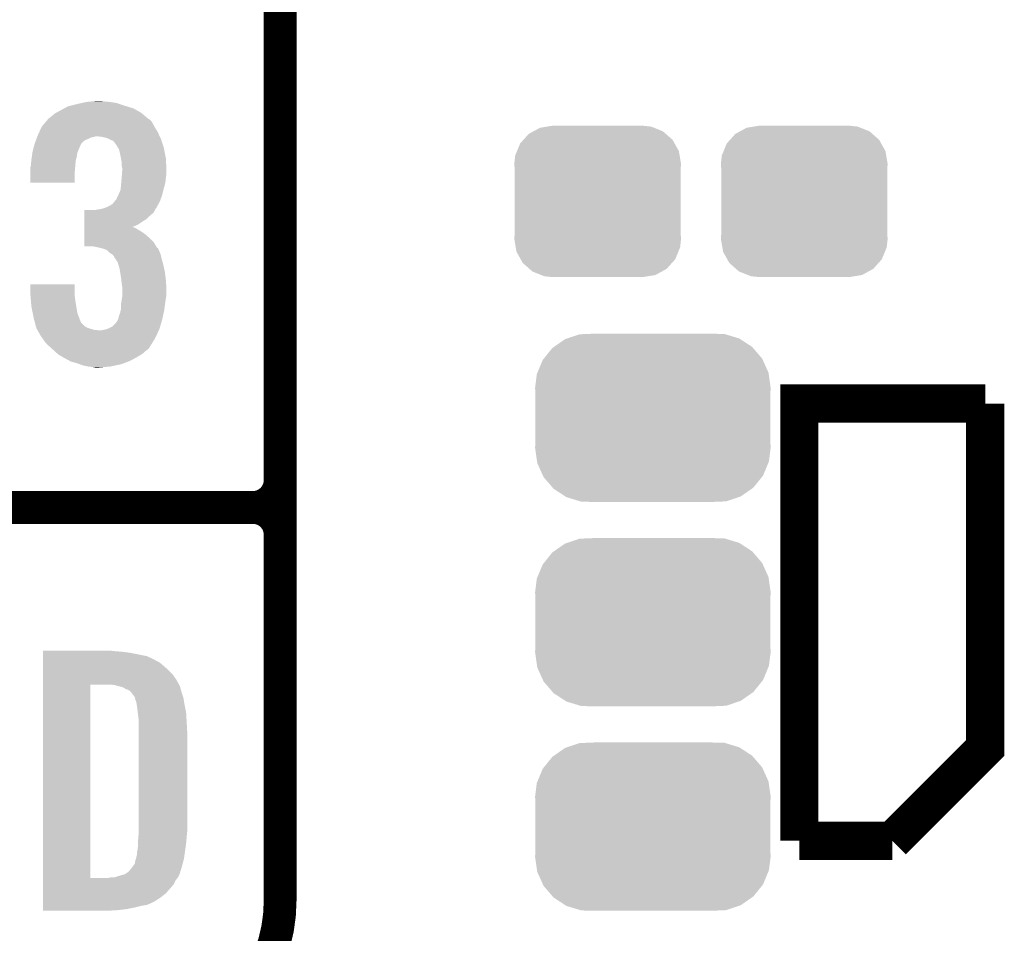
# Model space of a CAD drawing. Extents: x -1.3 to 24.2, y -3.9 to 39.2.
# Tile 3 of 34: x 2.8 to 7.4, y -0.7 to 3.5. Entities that reach past the tile are written whole.
import ezdxf

# ---------------------------------------------------------------- set-up
doc = ezdxf.new("R2010")
doc.units = 0
doc.layers.get('0').update_dxf_attribs({"linetype": 'CONTINUOUS'})
doc.layers.add('COMPASS_9_CLICK_V101_GTO', color=14, linetype='CONTINUOUS')
doc.layers.add('COMPASS_9_CLICK_V101_GTS', color=12, linetype='CONTINUOUS')

# ---------------------------------------------------------------- blocks, each defined once
blk = doc.blocks.new('CUSTOM_67')
for points in [[(-0.320744, 0.31339), (-0.298526, 0.325596), (0.317222, 0.31339), (0.30335, 0.325596)], [(-0.298526, 0.325596), (-0.268438, 0.342124), (0.30335, 0.325596), (0.2622, 0.342124)], [(-0.268438, 0.342124), (-0.233628, 0.347838), (0.2622, 0.342124), (0.247972, 0.347838)], [(-0.233628, 0.347838), (-0.20955, 0.35179), (0.247972, 0.347838), (0.20955, 0.35179)], [(-0.360486, 0.26887), (-0.34504, 0.286174), (0.357822, 0.26887), (0.348152, 0.286174)], [(-0.34504, 0.286174), (-0.320744, 0.31339), (0.348152, 0.286174), (0.317222, 0.31339)], [(-0.383124, 0.213652), (-0.37475, 0.234078), (0.380766, 0.213652), (0.377262, 0.234078)], [(-0.37475, 0.234078), (-0.360486, 0.26887), (0.377262, 0.234078), (0.357822, 0.26887)], [(-0.38735, 0.17526), (-0.383124, 0.213652), (0.38735, 0.17526), (0.380766, 0.213652)], [(-0.38608, 0.154124), (-0.38735, 0.17526), (0.38608, 0.154124), (0.38735, 0.17526)], [(-0.38608, -0.154124), (-0.38608, 0.154124), (0.38608, -0.154124), (0.38608, 0.154124)], [(-0.38735, -0.17526), (-0.38608, -0.154124), (0.38735, -0.17526), (0.38608, -0.154124)], [(-0.380764, -0.213652), (-0.38735, -0.17526), (0.383124, -0.213652), (0.38735, -0.17526)], [(-0.377262, -0.234078), (-0.380764, -0.213652), (0.374748, -0.234078), (0.383124, -0.213652)], [(-0.35782, -0.26887), (-0.377262, -0.234078), (0.360486, -0.26887), (0.374748, -0.234078)], [(-0.348152, -0.286174), (-0.35782, -0.26887), (0.345038, -0.286174), (0.360486, -0.26887)], [(-0.31722, -0.31339), (-0.348152, -0.286174), (0.320744, -0.31339), (0.345038, -0.286174)], [(-0.30335, -0.325596), (-0.31722, -0.31339), (0.298524, -0.325596), (0.320744, -0.31339)], [(-0.262198, -0.342124), (-0.30335, -0.325596), (0.268438, -0.342124), (0.298524, -0.325596)], [(-0.247972, -0.347838), (-0.262198, -0.342124), (0.233626, -0.347838), (0.268438, -0.342124)], [(-0.20955, -0.35179), (-0.247972, -0.347838), (0.20955, -0.35179), (0.233626, -0.347838)]]:
    blk.add_solid(points)
blk = doc.blocks.new('CUSTOM_71')
for points in [[(-0.408486, 0.365334), (-0.398144, 0.368824), (0.40664, 0.365334), (0.401284, 0.368824)], [(-0.398144, 0.368824), (-0.340756, 0.388186), (0.401284, 0.368824), (0.337274, 0.388186)], [(-0.340756, 0.388186), (-0.308722, 0.38952), (0.337274, 0.388186), (0.332862, 0.38952)], [(-0.308722, 0.38952), (-0.269336, 0.39116), (0.332862, 0.38952), (0.269336, 0.39116)], [(-0.506452, 0.275566), (-0.46711, 0.324432), (0.50774, 0.275566), (0.46578, 0.324432)], [(-0.46711, 0.324432), (-0.45942, 0.329798), (0.46578, 0.324432), (0.461172, 0.329798)], [(-0.45942, 0.329798), (-0.408486, 0.365334), (0.461172, 0.329798), (0.40664, 0.365334)], [(-0.511936, 0.268752), (-0.506452, 0.275566), (0.51083, 0.268752), (0.50774, 0.275566)], [(-0.536172, 0.210462), (-0.511936, 0.268752), (0.537258, 0.210462), (0.51083, 0.268752)], [(-0.54737, 0.1397), (-0.539378, 0.202748), (0.54737, 0.1397), (0.538362, 0.202748)], [(-0.539378, 0.202748), (-0.536172, 0.210462), (0.538362, 0.202748), (0.537258, 0.210462)], [(-0.5461, 0.114396), (-0.54737, 0.1397), (0.5461, 0.114396), (0.54737, 0.1397)], [(-0.5461, -0.114396), (-0.5461, 0.114396), (0.5461, -0.114396), (0.5461, 0.114396)], [(-0.54737, -0.1397), (-0.5461, -0.114396), (0.54737, -0.1397), (0.5461, -0.114396)], [(-0.538362, -0.202744), (-0.54737, -0.1397), (0.53938, -0.202744), (0.54737, -0.1397)], [(-0.53726, -0.210462), (-0.538362, -0.202744), (0.53617, -0.210462), (0.53938, -0.202744)], [(-0.510832, -0.26875), (-0.53726, -0.210462), (0.511938, -0.26875), (0.53617, -0.210462)], [(-0.507742, -0.275566), (-0.510832, -0.26875), (0.50645, -0.275566), (0.511938, -0.26875)], [(-0.465784, -0.32443), (-0.507742, -0.275566), (0.46711, -0.32443), (0.50645, -0.275566)], [(-0.461176, -0.329798), (-0.465784, -0.32443), (0.459416, -0.329798), (0.46711, -0.32443)], [(-0.406646, -0.365332), (-0.461176, -0.329798), (0.408488, -0.365332), (0.459416, -0.329798)], [(-0.401288, -0.368824), (-0.406646, -0.365332), (0.398138, -0.368824), (0.408488, -0.365332)], [(-0.337284, -0.388186), (-0.401288, -0.368824), (0.340756, -0.388186), (0.398138, -0.368824)], [(-0.332868, -0.389522), (-0.337284, -0.388186), (0.308672, -0.389522), (0.340756, -0.388186)], [(-0.269336, -0.39116), (-0.332868, -0.389522), (0.269336, -0.39116), (0.308672, -0.389522)]]:
    blk.add_solid(points)

msp = doc.modelspace()

# ---------------------------------------------------------------- linework, layer by layer
at = {"layer": 'COMPASS_9_CLICK_V101_GTO'}
for points, const_width in [([(4.0132, -0.5588), (4.0132, 18.3388)], 0.1524), ([(4.0132, 1.397), (4.0132, 3.683)], 0.1524), ([(6.4262, -0.2794), (6.4262, 1.7526), (7.2898, 1.7526)], 0.1778), ([(6.858, -0.2794), (7.2898, 0.1524), (7.2898, 1.7526)], 0.1778), ([(-1.27, 1.27), (3.8862, 1.27)], 0.1524), ([(-1.27, 1.27), (3.8862, 1.27)], 0.1524), ([(6.4262, -0.2794), (6.858, -0.2794)], 0.1778)]:
    msp.add_lwpolyline(points, dxfattribs=dict(at, const_width=const_width))
at = {"layer": 'COMPASS_9_CLICK_V101_GTO', "const_width": 0.1524}
for points in [[(3.8862, 1.27, 0.4142136), (4.0132, 1.397)], [(4.0132, 1.143, 0.4142136), (3.8862, 1.27)], [(4.0132, 1.143, 0.4142136), (3.8862, 1.27)], [(3.302, -1.27, 0.4142136), (4.0132, -0.5588)]]:
    msp.add_lwpolyline(points, format="xyb", dxfattribs=at)
at = {"layer": 'COMPASS_9_CLICK_V101_GTO'}
for points in [[(3.14071, 3.15722), (3.167378, 3.15976), (3.19278, 3.15722), (3.180082, 3.15976)], [(2.971374, 3.10388), (2.99466, 3.11658), (3.368036, 3.10388), (3.345816, 3.11658)], [(2.99466, 3.11658), (3.00881, 3.1242), (3.345816, 3.11658), (3.332482, 3.1242)], [(3.00881, 3.1242), (3.027684, 3.134362), (3.332482, 3.1242), (3.299962, 3.134362)], [(3.027684, 3.134362), (3.037836, 3.1369), (3.299962, 3.134362), (3.29184, 3.1369)], [(3.037836, 3.1369), (3.06832, 3.14452), (3.29184, 3.1369), (3.268978, 3.14452)], [(3.06832, 3.14452), (3.09117, 3.149598), (3.268978, 3.14452), (3.253742, 3.149598)], [(3.09117, 3.149598), (3.114042, 3.15468), (3.253742, 3.149598), (3.22072, 3.15468)], [(3.114042, 3.15468), (3.14071, 3.15722), (3.22072, 3.15468), (3.19278, 3.15722)], [(2.9251, 3.063238), (2.933698, 3.073398), (3.416302, 3.063238), (3.406138, 3.073398)], [(2.933698, 3.073398), (2.936238, 3.075938), (3.406138, 3.073398), (3.401064, 3.075938)], [(2.936238, 3.075938), (2.938782, 3.078482), (3.401064, 3.075938), (3.398058, 3.078482)], [(2.938782, 3.078482), (2.95148, 3.08864), (3.398058, 3.078482), (3.38605, 3.08864)], [(2.95148, 3.08864), (2.966722, 3.101342), (3.38605, 3.08864), (3.371036, 3.101342)], [(2.966722, 3.101342), (2.971374, 3.10388), (3.371036, 3.101342), (3.368036, 3.10388)], [(2.893906, 3.014978), (2.90576, 3.040378), (3.44424, 3.014978), (3.429002, 3.040378)], [(2.90576, 3.04038), (2.9251, 3.063238), (3.429, 3.04038), (3.416302, 3.063238)], [(2.90576, 3.040378), (2.90576, 3.04038), (3.429002, 3.040378), (3.429, 3.04038)], [(2.87369, 2.964176), (2.878454, 2.976878), (3.091178, 2.964176), (3.106422, 2.976878)], [(2.878454, 2.976878), (2.88036, 2.98196), (3.106422, 2.976878), (3.11912, 2.98196)], [(2.88036, 2.98196), (2.883216, 2.989578), (3.11912, 2.98196), (3.134358, 2.989578)], [(2.883216, 2.989578), (2.88417, 2.99212), (3.134358, 2.989578), (3.14706, 2.99212)], [(2.88417, 2.99212), (2.885122, 2.99466), (3.14706, 2.99212), (3.157218, 2.99466)], [(2.885122, 2.99466), (2.88798, 3.00228), (3.453618, 2.99466), (3.450102, 3.00228)], [(2.88798, 3.00228), (2.893906, 3.014978), (3.450102, 3.00228), (3.44424, 3.014978)], [(3.187698, 2.99212), (3.167378, 2.99466), (3.45479, 2.99212), (3.453618, 2.99466)], [(3.208018, 2.987042), (3.187698, 2.99212), (3.457134, 2.987042), (3.45479, 2.99212)], [(3.218186, 2.981958), (3.208018, 2.987042), (3.45948, 2.981958), (3.457134, 2.987042)], [(3.22326, 2.97942), (3.218186, 2.981958), (3.460326, 2.97942), (3.45948, 2.981958)], [(3.235956, 2.97434), (3.22326, 2.97942), (3.46202, 2.97434), (3.460326, 2.97942)], [(3.243578, 2.966722), (3.235956, 2.97434), (3.46456, 2.966722), (3.46202, 2.97434)], [(2.86258, 2.923542), (2.867996, 2.943856), (3.072894, 2.923542), (3.08102, 2.943856)], [(2.867996, 2.943856), (2.868674, 2.946394), (3.08102, 2.943856), (3.083554, 2.946394)], [(2.868674, 2.946394), (2.869352, 2.948936), (3.083554, 2.946394), (3.08356, 2.948936)], [(2.869352, 2.948936), (2.87274, 2.96164), (3.08356, 2.948936), (3.08991, 2.96164)], [(2.87274, 2.96164), (2.87369, 2.964176), (3.08991, 2.96164), (3.091178, 2.964176)], [(3.24866, 2.9591), (3.243578, 2.966722), (3.4671, 2.9591), (3.46456, 2.966722)], [(3.253734, 2.954026), (3.24866, 2.9591), (3.468792, 2.954026), (3.4671, 2.9591)], [(3.25374, 2.951482), (3.253734, 2.954026), (3.46964, 2.951482), (3.468792, 2.954026)], [(3.258824, 2.943858), (3.25374, 2.951482), (3.47218, 2.943858), (3.46964, 2.951482)], [(3.263898, 2.936244), (3.258824, 2.943858), (3.473704, 2.936244), (3.47218, 2.943858)], [(3.26898, 2.91592), (3.263898, 2.936244), (3.477768, 2.91592), (3.473704, 2.936244)], [(2.856806, 2.880358), (2.8575, 2.88798), (3.06324, 2.880358), (3.065144, 2.88798)], [(2.8575, 2.88798), (2.859314, 2.90068), (3.065144, 2.88798), (3.06832, 2.90068)], [(2.859314, 2.90068), (2.861852, 2.918456), (3.06832, 2.90068), (3.07086, 2.918456)], [(2.861852, 2.918456), (2.86258, 2.923542), (3.07086, 2.918456), (3.072894, 2.923542)], [(3.273554, 2.893058), (3.26898, 2.91592), (3.48234, 2.893058), (3.477768, 2.91592)], [(3.2766, 2.877822), (3.273554, 2.893058), (3.483066, 2.877822), (3.48234, 2.893058)], [(2.85242, 2.849882), (2.853054, 2.85242), (3.060488, 2.849882), (3.0607, 2.85242)], [(2.85242, 2.821942), (2.85242, 2.849882), (3.05816, 2.821942), (3.060488, 2.849882)], [(2.853054, 2.85242), (2.85496, 2.860042), (3.0607, 2.85242), (3.061392, 2.860042)], [(2.85496, 2.860042), (2.856806, 2.880358), (3.061392, 2.860042), (3.06324, 2.880358)], [(3.2766, 2.860042), (3.2766, 2.877822), (3.483914, 2.860042), (3.483066, 2.877822)], [(3.27914, 2.847342), (3.2766, 2.860042), (3.484518, 2.847342), (3.483914, 2.860042)], [(3.27914, 2.83972), (3.27914, 2.847342), (3.48488, 2.83972), (3.484518, 2.847342)], [(3.27914, 2.832098), (3.27914, 2.83972), (3.48488, 2.832098), (3.48488, 2.83972)], [(2.85242, 2.778784), (2.85242, 2.821942), (3.058136, 2.778784), (3.05816, 2.821942)], [(3.274752, 2.778758), (3.2766, 2.79908), (3.4798, 2.778758), (3.482056, 2.79908)], [(3.2766, 2.79908), (3.276794, 2.80162), (3.482056, 2.79908), (3.48234, 2.80162)], [(3.276794, 2.80162), (3.278358, 2.82194), (3.48234, 2.80162), (3.48488, 2.82194)], [(3.278358, 2.82194), (3.27914, 2.832098), (3.48488, 2.82194), (3.48488, 2.832098)], [(3.058136, 2.77876), (2.85242, 2.778784), (3.058136, 2.77876), (3.058136, 2.778784)], [(3.2639, 2.72796), (3.27152, 2.745744), (3.466462, 2.72796), (3.47091, 2.745744)], [(3.27152, 2.745744), (3.272026, 2.75082), (3.47091, 2.745744), (3.47218, 2.75082)], [(3.272026, 2.75082), (3.27406, 2.77114), (3.47218, 2.75082), (3.477722, 2.77114)], [(3.27406, 2.77114), (3.274752, 2.778758), (3.477722, 2.77114), (3.4798, 2.778758)], [(3.246118, 2.694938), (3.2512, 2.700024), (3.455322, 2.694938), (3.457172, 2.700024)], [(3.2512, 2.700024), (3.25628, 2.71272), (3.457172, 2.700024), (3.461786, 2.71272)], [(3.25628, 2.71272), (3.26009, 2.72034), (3.461786, 2.71272), (3.464558, 2.72034)], [(3.26009, 2.72034), (3.2639, 2.72796), (3.464558, 2.72034), (3.466462, 2.72796)], [(3.14961, 2.651762), (3.1623, 2.6543), (3.43154, 2.651762), (3.432808, 2.6543)], [(3.1623, 2.6543), (3.180082, 2.65684), (3.432808, 2.6543), (3.434078, 2.65684)], [(3.180082, 2.65684), (3.197848, 2.661916), (3.434078, 2.65684), (3.436618, 2.661916)], [(3.197848, 2.661916), (3.197862, 2.66192), (3.436618, 2.661916), (3.43662, 2.66192)], [(3.197862, 2.66192), (3.203792, 2.664462), (3.43662, 2.66192), (3.439158, 2.664462)], [(3.203792, 2.664462), (3.215642, 2.66954), (3.439158, 2.664462), (3.441928, 2.66954)], [(3.215642, 2.66954), (3.233418, 2.679704), (3.441928, 2.66954), (3.447474, 2.679704)], [(3.233418, 2.679704), (3.244, 2.692398), (3.447474, 2.679704), (3.4544, 2.692398)], [(3.244, 2.692398), (3.246118, 2.694938), (3.4544, 2.692398), (3.455322, 2.694938)], [(3.103896, 2.59842), (3.103898, 2.61112), (3.37312, 2.59842), (3.393438, 2.61112)], [(3.103898, 2.61112), (3.1039, 2.626362), (3.393438, 2.61112), (3.408682, 2.626362)], [(3.1039, 2.626362), (3.103902, 2.639058), (3.408682, 2.626362), (3.423916, 2.639058)], [(3.103902, 2.639058), (3.103904, 2.65176), (3.423916, 2.639058), (3.431538, 2.65176)], [(3.149602, 2.65176), (3.14961, 2.651762), (3.431538, 2.65176), (3.43154, 2.651762)], [(3.103888, 2.5527), (3.10389, 2.56286), (3.368042, 2.5527), (3.35026, 2.56286)], [(3.10389, 2.56286), (3.103892, 2.57048), (3.35026, 2.56286), (3.337562, 2.57048)], [(3.103892, 2.57302), (3.103894, 2.58318), (3.324984, 2.57302), (3.350262, 2.58318)], [(3.103892, 2.57048), (3.103892, 2.57302), (3.337562, 2.57048), (3.327402, 2.57302)], [(3.103894, 2.58318), (3.103896, 2.59842), (3.350262, 2.58318), (3.37312, 2.59842)], [(3.103882, 2.501898), (3.103884, 2.522222), (3.426462, 2.501898), (3.40614, 2.522222)], [(3.103884, 2.522222), (3.103886, 2.54), (3.40614, 2.522222), (3.38582, 2.54)], [(3.103886, 2.54), (3.103888, 2.5527), (3.38582, 2.54), (3.368042, 2.5527)], [(3.10388, 2.484144), (3.103882, 2.501898), (3.437124, 2.484144), (3.426462, 2.501898)], [(3.139438, 2.48412), (3.10388, 2.484144), (3.437138, 2.48412), (3.437124, 2.484144)], [(3.16484, 2.47904), (3.139438, 2.48412), (3.440188, 2.47904), (3.437138, 2.48412)], [(3.17627, 2.4765), (3.16484, 2.47904), (3.441712, 2.4765), (3.440188, 2.47904)], [(3.176342, 2.476484), (3.17627, 2.4765), (3.444246, 2.476484), (3.441712, 2.4765)], [(3.187698, 2.47396), (3.176342, 2.476484), (3.44551, 2.47396), (3.444246, 2.476484)], [(3.208016, 2.46634), (3.187698, 2.47396), (3.44932, 2.46634), (3.44551, 2.47396)], [(3.220718, 2.453642), (3.208016, 2.46634), (3.454762, 2.453642), (3.44932, 2.46634)], [(3.229192, 2.448558), (3.220718, 2.453642), (3.45694, 2.448558), (3.454762, 2.453642)], [(3.233418, 2.446022), (3.229192, 2.448558), (3.457576, 2.446022), (3.45694, 2.448558)], [(3.241036, 2.4384), (3.233418, 2.446022), (3.45948, 2.4384), (3.457576, 2.446022)], [(3.24358, 2.430784), (3.241036, 2.4384), (3.461384, 2.430784), (3.45948, 2.4384)], [(3.246118, 2.428242), (3.24358, 2.430784), (3.46202, 2.428242), (3.461384, 2.430784)], [(3.24612, 2.42824), (3.246118, 2.428242), (3.46202, 2.42824), (3.46202, 2.428242)], [(3.258818, 2.407922), (3.24612, 2.42824), (3.467562, 2.407922), (3.46202, 2.42824)], [(3.261106, 2.4003), (3.258818, 2.407922), (3.46964, 2.4003), (3.467562, 2.407922)], [(3.26644, 2.382522), (3.261106, 2.4003), (3.473744, 2.382522), (3.46964, 2.4003)], [(3.268982, 2.367278), (3.26644, 2.382522), (3.47726, 2.367278), (3.473744, 2.382522)], [(3.27406, 2.3368), (3.268982, 2.367278), (3.48107, 2.3368), (3.47726, 2.367278)], [(3.27519, 2.32664), (3.27406, 2.3368), (3.48234, 2.32664), (3.48107, 2.3368)], [(2.85242, 2.263138), (2.852442, 2.306296), (3.05816, 2.263138), (3.05816, 2.306296)], [(2.852442, 2.306296), (2.852444, 2.30632), (3.05816, 2.306296), (2.852444, 2.30632)], [(3.2766, 2.31394), (3.27519, 2.32664), (3.483134, 2.31394), (3.48234, 2.32664)], [(3.27914, 2.29616), (3.2766, 2.31394), (3.484246, 2.29616), (3.483134, 2.31394)], [(3.27914, 2.286002), (3.27914, 2.29616), (3.48488, 2.286002), (3.484246, 2.29616)], [(2.852844, 2.25806), (2.85242, 2.263138), (3.05816, 2.25806), (3.05816, 2.263138)], [(2.854538, 2.23774), (2.852844, 2.25806), (3.0607, 2.23774), (3.05816, 2.25806)], [(3.275328, 2.22504), (3.278292, 2.24282), (3.4798, 2.22504), (3.48234, 2.24282)], [(3.278292, 2.24282), (3.27914, 2.247902), (3.48234, 2.24282), (3.483186, 2.247902)], [(3.27914, 2.258058), (3.27914, 2.286002), (3.48488, 2.258058), (3.48488, 2.286002)], [(3.27914, 2.247902), (3.27914, 2.258058), (3.483186, 2.247902), (3.48488, 2.258058)], [(2.85602, 2.21996), (2.854538, 2.23774), (3.06324, 2.21996), (3.0607, 2.23774)], [(2.8575, 2.20218), (2.85602, 2.21996), (3.066204, 2.20218), (3.06324, 2.21996)], [(2.86309, 2.174238), (2.8575, 2.20218), (3.070862, 2.174238), (3.066204, 2.20218)], [(3.27406, 2.217422), (3.275328, 2.22504), (3.478784, 2.217422), (3.4798, 2.22504)], [(3.27406, 2.194562), (3.27406, 2.217422), (3.475736, 2.194562), (3.478784, 2.217422)], [(2.86766, 2.151378), (2.86309, 2.174238), (3.079434, 2.151378), (3.070862, 2.174238)], [(2.87234, 2.1336), (2.86766, 2.151378), (3.0861, 2.1336), (3.079434, 2.151378)], [(3.261362, 2.1463), (3.263902, 2.159002), (3.465688, 2.1463), (3.46851, 2.159002)], [(3.263902, 2.159002), (3.26898, 2.171702), (3.46851, 2.159002), (3.471332, 2.171702)], [(3.26898, 2.171702), (3.272366, 2.186942), (3.471332, 2.171702), (3.47472, 2.186942)], [(3.272366, 2.186942), (3.27406, 2.194562), (3.47472, 2.186942), (3.475736, 2.194562)], [(2.873676, 2.128522), (2.87234, 2.1336), (3.088642, 2.128522), (3.0861, 2.1336)], [(2.877686, 2.113278), (2.873676, 2.128522), (3.103882, 2.113278), (3.088642, 2.128522)], [(2.879692, 2.10566), (2.877686, 2.113278), (3.116578, 2.10566), (3.103882, 2.113278)], [(2.880358, 2.103122), (2.879692, 2.10566), (3.124194, 2.103122), (3.116578, 2.10566)], [(3.21818, 2.10312), (3.233418, 2.110742), (3.453354, 2.10312), (3.455594, 2.110742)], [(3.233418, 2.110742), (3.246122, 2.123442), (3.455594, 2.110742), (3.45933, 2.123442)], [(3.246122, 2.123442), (3.25628, 2.136144), (3.45933, 2.123442), (3.463066, 2.136144)], [(3.25628, 2.136144), (3.256284, 2.138686), (3.463066, 2.136144), (3.463814, 2.138686)], [(3.256284, 2.138686), (3.257972, 2.14122), (3.463814, 2.138686), (3.46456, 2.14122)], [(3.257972, 2.14122), (3.261362, 2.1463), (3.46456, 2.14122), (3.465688, 2.1463)], [(2.881812, 2.10058), (2.880358, 2.103122), (3.13182, 2.10058), (3.124194, 2.103122)], [(2.884714, 2.0955), (2.881812, 2.10058), (3.149602, 2.0955), (3.13182, 2.10058)], [(2.886166, 2.09296), (2.884714, 2.0955), (3.172462, 2.09296), (3.149602, 2.0955)], [(2.900678, 2.06756), (2.886166, 2.09296), (3.437514, 2.06756), (3.449468, 2.09296)], [(2.909752, 2.05486), (2.900678, 2.06756), (3.431538, 2.05486), (3.437514, 2.06756)], [(3.180082, 2.09296), (3.205472, 2.09804), (3.449468, 2.09296), (3.45186, 2.09804)], [(3.205472, 2.09804), (3.205482, 2.098042), (3.45186, 2.09804), (3.45186, 2.098042)], [(3.205482, 2.098042), (3.21818, 2.10312), (3.45186, 2.098042), (3.453354, 2.10312)], [(2.92608, 2.032002), (2.909752, 2.05486), (3.417252, 2.032002), (3.431538, 2.05486)], [(2.94564, 2.01422), (2.92608, 2.032002), (3.406142, 2.01422), (3.417252, 2.032002)], [(2.951226, 2.009142), (2.94564, 2.01422), (3.403596, 2.009142), (3.406142, 2.01422)], [(2.95961, 2.00152), (2.951226, 2.009142), (3.39344, 2.00152), (3.403596, 2.009142)], [(2.97917, 1.983738), (2.95961, 2.00152), (3.373118, 1.983738), (3.39344, 2.00152)], [(2.981958, 1.981202), (2.97917, 1.983738), (3.36889, 1.981202), (3.373118, 1.983738)], [(3.003732, 1.9685), (2.981958, 1.981202), (3.34772, 1.9685), (3.36889, 1.981202)], [(3.01244, 1.96342), (3.003732, 1.9685), (3.338284, 1.96342), (3.34772, 1.9685)], [(3.035722, 1.95072), (3.01244, 1.96342), (3.3147, 1.95072), (3.338284, 1.96342)], [(3.040378, 1.94818), (3.035722, 1.95072), (3.307926, 1.94818), (3.3147, 1.95072)], [(3.06832, 1.940558), (3.040378, 1.94818), (3.287598, 1.940558), (3.307926, 1.94818)], [(3.08229, 1.93548), (3.06832, 1.940558), (3.274058, 1.93548), (3.287598, 1.940558)], [(3.09626, 1.930402), (3.08229, 1.93548), (3.249938, 1.930402), (3.274058, 1.93548)], [(3.11912, 1.92532), (3.09626, 1.930402), (3.2258, 1.92532), (3.249938, 1.930402)], [(3.14198, 1.92278), (3.11912, 1.92532), (3.19786, 1.92278), (3.2258, 1.92532)], [(3.154678, 1.92024), (3.14198, 1.92278), (3.169922, 1.92024), (3.19786, 1.92278)], [(2.910862, 0.60198), (2.910864, 0.60452), (3.24612, 0.60198), (3.22072, 0.60452)], [(2.910862, 0.59944), (2.910862, 0.60198), (3.27914, 0.59944), (3.24612, 0.60198)], [(2.910862, 0.59436), (2.910862, 0.59944), (3.317238, 0.59436), (3.27914, 0.59944)], [(2.910862, 0.579118), (2.910862, 0.59436), (3.393442, 0.579118), (3.317238, 0.59436)], [(2.910862, 0.56388), (2.910862, 0.579118), (3.42646, 0.56388), (3.393442, 0.579118)], [(2.910862, 0.561338), (2.910862, 0.56388), (3.431542, 0.561338), (3.42646, 0.56388)], [(2.910862, 0.55626), (2.910862, 0.561338), (3.439162, 0.55626), (3.431542, 0.561338)], [(2.910862, 0.54864), (2.910862, 0.55626), (3.454398, 0.54864), (3.439162, 0.55626)], [(2.91086, 0.4953), (2.910862, 0.515622), (3.51282, 0.4953), (3.4925, 0.515622)], [(2.910862, 0.5334), (2.910862, 0.54864), (3.47218, 0.5334), (3.454398, 0.54864)], [(2.910862, 0.515622), (2.910862, 0.5334), (3.4925, 0.515622), (3.47218, 0.5334)], [(2.91086, 0.4699), (2.91086, 0.4953), (3.5306, 0.4699), (3.51282, 0.4953)], [(2.91086, 0.44704), (2.91086, 0.4699), (3.54307, 0.44704), (3.5306, 0.4699)], [(2.910842, -0.452098), (2.91086, 0.447038), (3.131822, -0.452098), (3.131842, 0.447038)], [(2.91086, 0.447038), (2.91086, 0.44704), (3.131842, 0.447038), (3.223258, 0.44704)], [(3.243582, 0.4445), (3.223258, 0.44704), (3.544456, 0.4445), (3.54307, 0.44704)], [(3.25247, 0.44196), (3.243582, 0.4445), (3.54584, 0.44196), (3.544456, 0.4445)], [(3.261358, 0.43942), (3.25247, 0.44196), (3.547112, 0.43942), (3.54584, 0.44196)], [(3.274062, 0.436878), (3.261358, 0.43942), (3.548382, 0.436878), (3.547112, 0.43942)], [(3.286764, 0.431798), (3.274062, 0.436878), (3.549652, 0.431798), (3.548382, 0.436878)], [(3.294382, 0.42672), (3.286764, 0.431798), (3.55092, 0.42672), (3.549652, 0.431798)], [(3.299464, 0.42418), (3.294382, 0.42672), (3.551646, 0.42418), (3.55092, 0.42672)], [(3.302004, 0.424178), (3.299464, 0.42418), (3.551648, 0.424178), (3.551646, 0.42418)], [(3.31216, 0.419098), (3.302004, 0.424178), (3.553098, 0.419098), (3.551648, 0.424178)], [(3.322318, 0.40894), (3.31216, 0.419098), (3.556, 0.40894), (3.553098, 0.419098)], [(3.32232, 0.408938), (3.322318, 0.40894), (3.556002, 0.408938), (3.556, 0.40894)], [(3.337562, 0.388618), (3.32232, 0.408938), (3.562774, 0.388618), (3.556002, 0.408938)], [(3.338198, 0.38608), (3.337562, 0.388618), (3.56362, 0.38608), (3.562774, 0.388618)], [(3.3401, 0.378462), (3.338198, 0.38608), (3.56489, 0.378462), (3.56362, 0.38608)], [(3.34264, 0.37084), (3.3401, 0.378462), (3.56616, 0.37084), (3.56489, 0.378462)], [(3.34518, 0.365756), (3.34264, 0.37084), (3.567008, 0.365756), (3.56616, 0.37084)], [(3.34518, 0.363218), (3.34518, 0.365756), (3.567432, 0.363218), (3.567008, 0.365756)], [(3.34645, 0.3556), (3.34518, 0.363218), (3.5687, 0.3556), (3.567432, 0.363218)], [(3.34772, 0.34798), (3.34645, 0.3556), (3.570224, 0.34798), (3.5687, 0.3556)], [(3.35153, 0.3175), (3.34772, 0.34798), (3.57632, 0.3175), (3.570224, 0.34798)], [(3.35534, 0.287018), (3.35153, 0.3175), (3.578114, 0.287018), (3.57632, 0.3175)], [(3.35534, 0.27432), (3.35534, 0.287018), (3.57886, 0.27432), (3.578114, 0.287018)], [(3.35534, 0.228602), (3.35534, 0.27432), (3.5814, 0.228602), (3.57886, 0.27432)], [(3.35534, -0.23622), (3.35534, 0.228602), (3.5814, -0.23622), (3.5814, 0.228602)], [(3.3528, -0.279398), (3.354416, -0.26162), (3.577378, -0.279398), (3.57886, -0.26162)], [(3.354416, -0.26162), (3.35534, -0.25146), (3.57886, -0.26162), (3.579876, -0.25146)], [(3.35534, -0.25146), (3.35534, -0.23622), (3.579876, -0.25146), (3.5814, -0.23622)], [(3.35026, -0.322578), (3.3528, -0.30226), (3.571966, -0.322578), (3.574868, -0.30226)], [(3.3528, -0.2921), (3.3528, -0.279398), (3.57632, -0.2921), (3.577378, -0.279398)], [(3.3528, -0.30226), (3.3528, -0.2921), (3.574868, -0.30226), (3.57632, -0.2921)], [(3.3401, -0.37084), (3.342638, -0.363222), (3.564128, -0.37084), (3.56616, -0.363222)], [(3.342638, -0.363222), (3.345178, -0.355602), (3.56616, -0.363222), (3.567248, -0.355602)], [(3.345178, -0.355602), (3.34518, -0.353064), (3.567248, -0.355602), (3.56761, -0.353064)], [(3.34518, -0.353064), (3.347718, -0.345442), (3.56761, -0.353064), (3.568698, -0.345442)], [(3.347718, -0.345442), (3.34772, -0.335282), (3.568698, -0.345442), (3.57015, -0.335282)], [(3.34772, -0.335282), (3.35026, -0.322578), (3.57015, -0.335282), (3.571966, -0.322578)], [(3.309622, -0.421638), (3.32232, -0.4064), (3.549748, -0.421638), (3.554436, -0.4064)], [(3.32232, -0.4064), (3.32613, -0.40132), (3.554436, -0.4064), (3.556, -0.40132)], [(3.32613, -0.40132), (3.337558, -0.386086), (3.556, -0.40132), (3.560062, -0.386086)], [(3.337558, -0.386086), (3.3401, -0.37084), (3.560062, -0.386086), (3.564128, -0.37084)], [(2.910842, -0.45212), (2.910842, -0.452098), (3.213098, -0.45212), (3.131822, -0.452098)], [(2.910842, -0.462282), (2.910842, -0.45212), (3.528058, -0.462282), (3.536186, -0.45212)], [(3.213098, -0.45212), (3.225798, -0.44958), (3.536186, -0.45212), (3.538218, -0.44958)], [(3.241036, -0.44958), (3.241042, -0.449578), (3.538218, -0.44958), (3.53822, -0.449578)], [(3.241042, -0.449578), (3.27406, -0.43942), (3.53822, -0.449578), (3.543298, -0.43942)], [(3.27406, -0.43942), (3.29184, -0.434342), (3.543298, -0.43942), (3.545838, -0.434342)], [(3.29184, -0.434342), (3.291842, -0.43434), (3.545838, -0.434342), (3.54584, -0.43434)], [(3.291842, -0.43434), (3.30708, -0.42418), (3.54584, -0.43434), (3.548966, -0.42418)], [(3.30708, -0.42418), (3.309622, -0.421638), (3.548966, -0.42418), (3.549748, -0.421638)], [(2.91084, -0.523242), (2.910842, -0.482598), (3.482338, -0.523242), (3.5179, -0.482598)], [(2.910842, -0.482598), (2.910842, -0.462282), (3.5179, -0.482598), (3.528058, -0.462282)], [(2.91084, -0.54356), (2.91084, -0.523242), (3.456938, -0.54356), (3.482338, -0.523242)], [(2.91084, -0.56134), (2.91084, -0.54356), (3.428998, -0.56134), (3.456938, -0.54356)], [(2.91084, -0.56896), (2.91084, -0.56134), (3.41376, -0.56896), (3.428998, -0.56134)], [(2.91084, -0.57658), (2.91084, -0.56896), (3.395978, -0.57658), (3.41376, -0.56896)], [(2.91084, -0.58166), (2.91084, -0.57658), (3.36804, -0.58166), (3.395978, -0.57658)], [(2.91084, -0.58928), (2.91084, -0.58166), (3.33756, -0.58928), (3.36804, -0.58166)], [(2.91084, -0.5969), (2.91084, -0.58928), (3.29946, -0.5969), (3.33756, -0.58928)], [(2.91084, -0.60198), (2.91084, -0.5969), (3.25374, -0.60198), (3.29946, -0.5969)], [(2.91084, -0.604496), (2.91084, -0.60198), (3.205936, -0.604496), (3.25374, -0.60198)], [(3.205482, -0.60452), (2.91084, -0.604496), (3.205482, -0.60452), (3.205936, -0.604496)]]:
    msp.add_solid(points, dxfattribs=at)

# ---------------------------------------------------------------- block references
at = {"layer": 'COMPASS_9_CLICK_V101_GTS'}
for name, p in [('CUSTOM_67', (5.48894, 2.6924)), ('CUSTOM_67', (6.44906, 2.6924)), ('CUSTOM_71', (5.74548, 1.68656)), ('CUSTOM_71', (5.74548, 0.7366)), ('CUSTOM_71', (5.74548, -0.21336))]:
    msp.add_blockref(name, p, dxfattribs=at)

doc.saveas('drawing.dxf')
